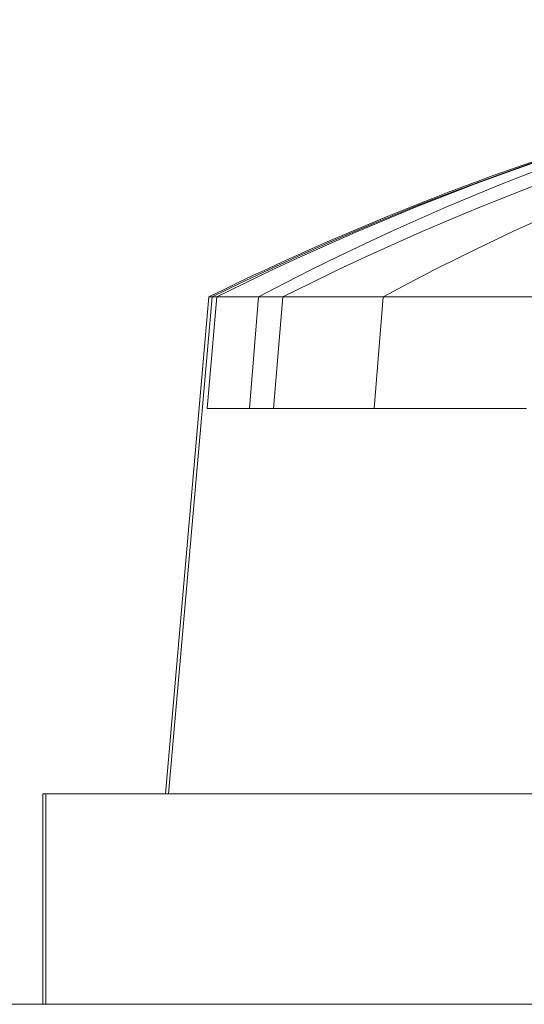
# Model space of a CAD drawing. Header units: inches. Extents: x 4 to 131, y 11 to 81.
# Tile 8 of 44: x 23.5155 to 23.5947, y 21.28 to 21.4345. Entities that reach past the tile are written whole.
import ezdxf

# ---------------------------------------------------------------- set-up
doc = ezdxf.new("R2010")
doc.units = ezdxf.units.IN
doc.header["$LTSCALE"] = 8
doc.header["$MEASUREMENT"] = 0
doc.linetypes.add('DASHED', pattern=[0.2067, 0.1654, -0.0413])
doc.layers.add('Hidden (ANSI)', color=7, linetype='DASHED', lineweight=15)
doc.layers.add('Visible (ANSI)', color=7, linetype='Continuous', lineweight=13)

msp = doc.modelspace()

# ---------------------------------------------------------------- linework, layer by layer
at = {"layer": 'Hidden (ANSI)', "ltscale": 0.0185417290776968}
msp.add_line((23.54573630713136, 21.39100275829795), (23.53891219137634, 21.31300275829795), dxfattribs=at)
at = {"layer": 'Hidden (ANSI)', "ltscale": 0.0040826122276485}
for p, q in [((23.54647477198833, 21.39100275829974), (23.54496368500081, 21.37350275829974)), ((23.55302909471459, 21.39100275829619), (23.55160518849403, 21.37350275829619)), ((23.55536360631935, 21.37350275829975), (23.55685991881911, 21.39100275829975)), ((23.57118269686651, 21.37350275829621), (23.57257879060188, 21.39100275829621))]:
    msp.add_line(p, q, dxfattribs=at)
at = {"layer": 'Hidden (ANSI)', "ltscale": 0.0015108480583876}
msp.add_line((23.54496368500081, 21.37350275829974), (23.55160518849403, 21.37350275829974), dxfattribs=at)
at = {"layer": 'Hidden (ANSI)', "ltscale": 0.011090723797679}
msp.add_line((23.55160518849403, 21.37350275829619), (23.59508242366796, 21.37350275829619), dxfattribs=at)
at = {"layer": 'Hidden (ANSI)', "ltscale": 0.0077568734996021}
msp.add_line((23.51966219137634, 21.31300275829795), (23.51966219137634, 21.28000275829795), dxfattribs=at)
at = {"layer": 'Hidden (ANSI)', "ltscale": 0.0185499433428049}
msp.add_arc((23.73841219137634, 21.00101390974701), 0.4349888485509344, 105.9741198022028, 116.2918983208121, dxfattribs=at)
at = {"layer": 'Hidden (ANSI)', "ltscale": 0.018811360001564}
for centre, major_axis, ratio, start_param, end_param in [((23.73458144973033, 21.0010139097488), (-7.369999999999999e-13, 0.4345252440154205), 0.9816295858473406, 0.2739177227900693, 0.4567159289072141), ((23.73028313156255, 21.00101390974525), (-3.141e-13, 0.4345252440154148), 0.9249953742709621, 0.2739177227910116, 0.4567159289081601), ((23.74312740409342, 21.00101390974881), (-5.824999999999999e-13, 0.4345252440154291), 0.9720318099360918, 0.273917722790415, 0.4567159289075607), ((23.74637060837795, 21.00101390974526), (-2.769e-13, 0.4345252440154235), 0.9069278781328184, 0.2739177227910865, 0.4567159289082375)]:
    msp.add_ellipse(centre, major_axis=major_axis, ratio=ratio, start_param=start_param, end_param=end_param, dxfattribs=at)
at = {"layer": 'Visible (ANSI)'}
for p, q in [((23.54523630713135, 21.39100275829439), (23.53841219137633, 21.3130027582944)), ((23.54523630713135, 21.3910027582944), (23.59610065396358, 21.39100275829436)), ((23.95666219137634, 21.3130027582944), (23.51916219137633, 21.3130027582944)), ((23.51916219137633, 21.3130027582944), (23.51916219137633, 21.28000275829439)), ((47.30041219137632, 21.28000275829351), (23.30041219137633, 21.28000275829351))]:
    msp.add_line(p, q, dxfattribs=at)
msp.add_arc((23.73791219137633, 21.00101390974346), 0.4349888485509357, 94.77024458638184, 116.2918983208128, dxfattribs=at)

doc.saveas('drawing.dxf')
